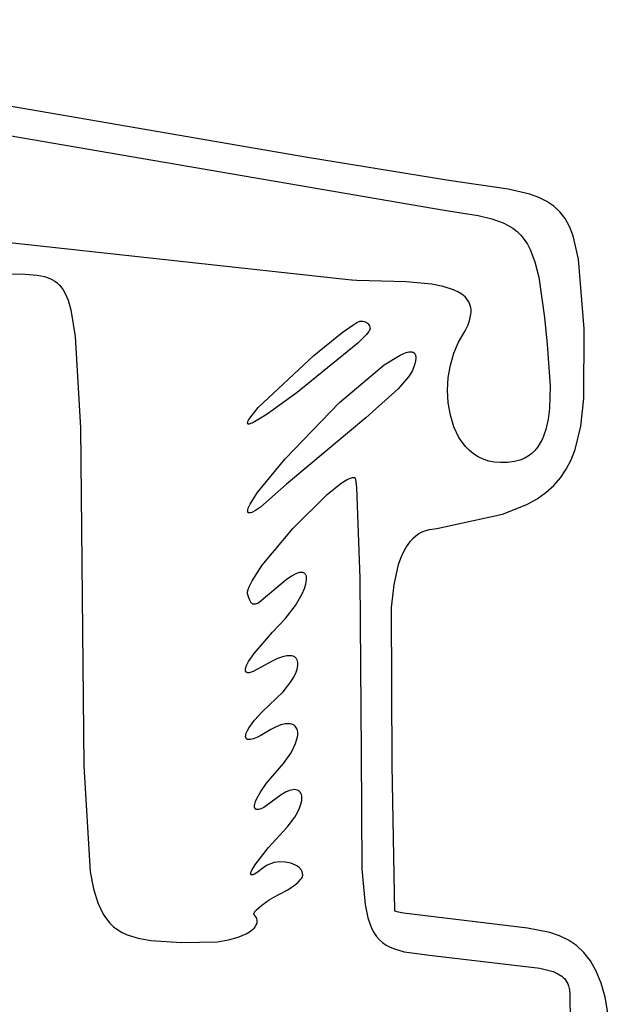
# Model space of a CAD drawing. Extents: x -74.1 to 10.8, y -36.7 to 44.6.
# Tile 169 of 199: x -18 to -17.3, y -8 to -6.9. Entities that reach past the tile are written whole.
import ezdxf

# ---------------------------------------------------------------- set-up
doc = ezdxf.new("R2010")
doc.units = 0

msp = doc.modelspace()

# ---------------------------------------------------------------- linework, layer by layer
at = {"layer": 'Layer 1', "color": 7, "linetype": 'CONTINUOUS'}
for p, q in [((-17.643546, -7.03261), (-18.550585, -6.877258)), ((-18.0575, -6.994724), (-17.489465, -7.092332)), ((-17.484252, -7.05861), (-17.643546, -7.03261)), ((-17.416982, -7.068361), (-17.484252, -7.05861)), ((-17.594181, -7.171264), (-18.505459, -7.071707)), ((-17.392512, -7.074145), (-17.416982, -7.068361)), ((-17.382278, -7.077828), (-17.392512, -7.074145)), ((-17.373268, -7.082254), (-17.382278, -7.077828)), ((-17.365398, -7.087584), (-17.373268, -7.082254)), ((-17.358587, -7.093979), (-17.365398, -7.087584)), ((-17.489465, -7.092332), (-17.450821, -7.098297)), ((-17.450821, -7.098297), (-17.43552, -7.101958)), ((-17.352751, -7.101601), (-17.358587, -7.093979)), ((-17.43552, -7.101958), (-17.422575, -7.106605)), ((-17.422575, -7.106605), (-17.416909, -7.109424)), ((-17.416909, -7.109424), (-17.411741, -7.11264)), ((-17.347806, -7.11061), (-17.352751, -7.101601)), ((-17.343671, -7.121168), (-17.347806, -7.11061)), ((-17.411741, -7.11264), (-17.40704, -7.116302)), ((-17.40704, -7.116302), (-17.402775, -7.120461)), ((-17.402775, -7.120461), (-17.398916, -7.125167)), ((-17.337498, -7.147576), (-17.343671, -7.121168)), ((-17.398916, -7.125167), (-17.395433, -7.13047)), ((-17.395433, -7.13047), (-17.392294, -7.13642)), ((-17.392294, -7.13642), (-17.386929, -7.150461)), ((-17.386929, -7.150461), (-17.382577, -7.167691)), ((-17.331219, -7.226075), (-17.337498, -7.147576)), ((-17.986898, -7.164169), (-17.962359, -7.164333)), ((-17.962359, -7.164333), (-17.948925, -7.165584)), ((-17.948925, -7.165584), (-17.940732, -7.167153)), ((-17.940732, -7.167153), (-17.934552, -7.169306)), ((-17.934552, -7.169306), (-17.931702, -7.170664)), ((-17.931702, -7.170664), (-17.929006, -7.172267)), ((-17.929006, -7.172267), (-17.926459, -7.174158)), ((-17.926459, -7.174158), (-17.924058, -7.176378)), ((-17.924058, -7.176378), (-17.921796, -7.178971)), ((-17.594071, -7.171273), (-17.594181, -7.171264)), ((-17.59386, -7.171291), (-17.594019, -7.171278)), ((-17.59322, -7.171342), (-17.59386, -7.171291)), ((-17.587804, -7.171682), (-17.59322, -7.171342)), ((-17.532464, -7.173047), (-17.587804, -7.171682)), ((-17.503406, -7.175672), (-17.532464, -7.173047)), ((-17.49031, -7.178237), (-17.503406, -7.175672)), ((-17.382577, -7.167691), (-17.375938, -7.21332)), ((-17.921796, -7.178971), (-17.91967, -7.181979)), ((-17.91967, -7.181979), (-17.917676, -7.185445)), ((-17.917676, -7.185445), (-17.914063, -7.193921)), ((-17.478849, -7.181928), (-17.49031, -7.178237)), ((-17.473891, -7.184265), (-17.478849, -7.181928)), ((-17.469532, -7.186966), (-17.473891, -7.184265)), ((-17.465836, -7.190057), (-17.469532, -7.186966)), ((-17.914063, -7.193921), (-17.910921, -7.204739)), ((-17.464256, -7.191758), (-17.465836, -7.190057)), ((-17.462866, -7.193568), (-17.464256, -7.191758)), ((-17.461674, -7.195488), (-17.462866, -7.193568)), ((-17.460687, -7.197524), (-17.461674, -7.195488)), ((-17.459914, -7.199678), (-17.460687, -7.197524)), ((-17.910921, -7.204739), (-17.905904, -7.234764)), ((-17.460203, -7.215278), (-17.459115, -7.209545)), ((-17.459362, -7.201954), (-17.459914, -7.199678)), ((-17.45904, -7.204354), (-17.459362, -7.201954)), ((-17.459115, -7.209545), (-17.458955, -7.206884)), ((-17.458955, -7.206884), (-17.45904, -7.204354)), ((-17.59255, -7.221848), (-17.587984, -7.219118)), ((-17.587984, -7.219118), (-17.586135, -7.218191)), ((-17.586135, -7.218191), (-17.584599, -7.217578)), ((-17.584599, -7.217578), (-17.583955, -7.217393)), ((-17.583955, -7.217393), (-17.583396, -7.217293)), ((-17.583396, -7.217293), (-17.583001, -7.217274)), ((-17.583001, -7.217274), (-17.581373, -7.217385)), ((-17.581373, -7.217385), (-17.57986, -7.217692)), ((-17.57986, -7.217692), (-17.578473, -7.21818)), ((-17.578473, -7.21818), (-17.577221, -7.218833)), ((-17.577221, -7.218833), (-17.576115, -7.219638)), ((-17.576115, -7.219638), (-17.575164, -7.220578)), ((-17.575164, -7.220578), (-17.574379, -7.22164)), ((-17.574379, -7.22164), (-17.573768, -7.222808)), ((-17.465672, -7.228478), (-17.462367, -7.22158)), ((-17.462367, -7.22158), (-17.460203, -7.215278)), ((-17.375938, -7.21332), (-17.372953, -7.243861)), ((-17.636632, -7.256212), (-17.604647, -7.230376)), ((-17.604647, -7.230376), (-17.59255, -7.221848)), ((-17.577204, -7.232587), (-17.586843, -7.242204)), ((-17.574389, -7.229114), (-17.577204, -7.232587)), ((-17.573553, -7.227766), (-17.574389, -7.229114)), ((-17.573768, -7.222808), (-17.573343, -7.224069)), ((-17.573287, -7.227196), (-17.573553, -7.227766)), ((-17.573343, -7.224069), (-17.57314, -7.22515)), ((-17.573126, -7.226698), (-17.573287, -7.227196)), ((-17.57314, -7.22515), (-17.573071, -7.226273)), ((-17.573085, -7.226476), (-17.573126, -7.226698)), ((-17.573071, -7.226273), (-17.573085, -7.226476)), ((-17.473058, -7.241144), (-17.465672, -7.228478)), ((-17.331696, -7.304655), (-17.331219, -7.226075)), ((-17.905904, -7.234764), (-17.899923, -7.337914)), ((-17.586843, -7.242204), (-17.655216, -7.297982)), ((-17.478415, -7.2535), (-17.473058, -7.241144)), ((-17.372953, -7.243861), (-17.369536, -7.290439)), ((-17.539168, -7.255644), (-17.532288, -7.252866)), ((-17.532288, -7.252866), (-17.529434, -7.252207)), ((-17.529434, -7.252207), (-17.528159, -7.252063)), ((-17.528159, -7.252063), (-17.526988, -7.252046)), ((-17.526988, -7.252046), (-17.525923, -7.252155)), ((-17.525923, -7.252155), (-17.524965, -7.252393)), ((-17.524965, -7.252393), (-17.524527, -7.25256)), ((-17.524527, -7.25256), (-17.524116, -7.252759)), ((-17.524116, -7.252759), (-17.523733, -7.252991)), ((-17.523733, -7.252991), (-17.523378, -7.253256)), ((-17.523378, -7.253256), (-17.523051, -7.253553)), ((-17.523051, -7.253553), (-17.522751, -7.253884)), ((-17.522751, -7.253884), (-17.522481, -7.254247)), ((-17.522481, -7.254247), (-17.522239, -7.254644)), ((-17.522239, -7.254644), (-17.521842, -7.255538)), ((-17.482294, -7.266912), (-17.478415, -7.2535)), ((-17.699237, -7.315044), (-17.636632, -7.256212)), ((-17.557246, -7.266786), (-17.539168, -7.255644)), ((-17.52244, -7.265631), (-17.525071, -7.273273)), ((-17.521649, -7.262052), (-17.52244, -7.265631)), ((-17.521842, -7.255538), (-17.521562, -7.256567)), ((-17.521361, -7.259033), (-17.521649, -7.262052)), ((-17.521562, -7.256567), (-17.521402, -7.257732)), ((-17.521402, -7.257732), (-17.521361, -7.259033)), ((-17.607674, -7.309408), (-17.557246, -7.266786)), ((-17.526074, -7.275177), (-17.52951, -7.280162)), ((-17.525071, -7.273273), (-17.526074, -7.275177)), ((-17.484663, -7.281005), (-17.482294, -7.266912)), ((-17.52951, -7.280162), (-17.541279, -7.293735)), ((-17.485487, -7.295404), (-17.484663, -7.281005)), ((-17.655216, -7.297982), (-17.689226, -7.322274)), ((-17.541279, -7.293735), (-17.57785, -7.326436)), ((-17.484733, -7.309733), (-17.485487, -7.295404)), ((-17.369536, -7.290439), (-17.370303, -7.31594)), ((-17.669062, -7.372645), (-17.607674, -7.309408)), ((-17.482368, -7.323616), (-17.484733, -7.309733)), ((-17.33513, -7.335779), (-17.331696, -7.304655)), ((-17.707827, -7.325418), (-17.699237, -7.315044)), ((-17.370303, -7.31594), (-17.371904, -7.328184)), ((-17.711287, -7.332329), (-17.711269, -7.332061)), ((-17.711279, -7.332579), (-17.711287, -7.332329)), ((-17.711247, -7.33281), (-17.711279, -7.332579)), ((-17.711269, -7.332061), (-17.71116, -7.331469)), ((-17.711189, -7.333022), (-17.711247, -7.33281)), ((-17.71116, -7.331469), (-17.710955, -7.330805)), ((-17.710955, -7.330805), (-17.710264, -7.329268)), ((-17.710264, -7.329268), (-17.707827, -7.325418)), ((-17.706188, -7.332365), (-17.70795, -7.333097)), ((-17.70167, -7.330025), (-17.706188, -7.332365)), ((-17.689226, -7.322274), (-17.70167, -7.330025)), ((-17.57785, -7.326436), (-17.667282, -7.401553)), ((-17.478359, -7.336679), (-17.482368, -7.323616)), ((-17.371904, -7.328184), (-17.374544, -7.339688)), ((-17.899923, -7.337914), (-17.896441, -7.719235)), ((-17.711105, -7.333214), (-17.711189, -7.333022)), ((-17.711056, -7.333294), (-17.711105, -7.333214)), ((-17.711007, -7.33335), (-17.711056, -7.333294)), ((-17.710951, -7.333402), (-17.711007, -7.33335)), ((-17.710889, -7.333447), (-17.710951, -7.333402)), ((-17.71082, -7.333487), (-17.710889, -7.333447)), ((-17.710744, -7.333522), (-17.71082, -7.333487)), ((-17.710575, -7.333574), (-17.710744, -7.333522)), ((-17.71038, -7.333605), (-17.710575, -7.333574)), ((-17.71016, -7.333614), (-17.71038, -7.333605)), ((-17.709915, -7.333602), (-17.71016, -7.333614)), ((-17.709354, -7.333515), (-17.709915, -7.333602)), ((-17.70795, -7.333097), (-17.709354, -7.333515)), ((-17.472672, -7.348545), (-17.478359, -7.336679)), ((-17.374544, -7.339688), (-17.378395, -7.350149)), ((-17.341508, -7.362213), (-17.33513, -7.335779)), ((-17.469189, -7.353912), (-17.472672, -7.348545)), ((-17.465274, -7.358839), (-17.469189, -7.353912)), ((-17.380828, -7.354894), (-17.383628, -7.359264)), ((-17.378395, -7.350149), (-17.380828, -7.354894)), ((-17.460923, -7.36328), (-17.465274, -7.358839)), ((-17.456131, -7.367187), (-17.460923, -7.36328)), ((-17.386816, -7.363223), (-17.390414, -7.366732)), ((-17.383628, -7.359264), (-17.386816, -7.363223)), ((-17.345996, -7.373814), (-17.341508, -7.362213)), ((-17.700577, -7.411142), (-17.669062, -7.372645)), ((-17.450895, -7.370513), (-17.456131, -7.367187)), ((-17.445211, -7.373212), (-17.450895, -7.370513)), ((-17.439073, -7.375236), (-17.445211, -7.373212)), ((-17.432479, -7.376539), (-17.439073, -7.375236)), ((-17.425423, -7.377073), (-17.432479, -7.376539)), ((-17.417902, -7.376792), (-17.425423, -7.377073)), ((-17.409911, -7.375649), (-17.417902, -7.376792)), ((-17.403877, -7.374183), (-17.409911, -7.375649)), ((-17.398923, -7.37225), (-17.403877, -7.374183)), ((-17.394442, -7.369754), (-17.398923, -7.37225)), ((-17.390414, -7.366732), (-17.394442, -7.369754)), ((-17.351452, -7.384414), (-17.345996, -7.373814)), ((-17.357956, -7.394071), (-17.351452, -7.384414)), ((-17.605521, -7.400149), (-17.599041, -7.396135)), ((-17.599041, -7.396135), (-17.596292, -7.394835)), ((-17.596292, -7.394835), (-17.593908, -7.394047)), ((-17.593908, -7.394047), (-17.592862, -7.393854)), ((-17.592862, -7.393854), (-17.591917, -7.393801)), ((-17.591917, -7.393801), (-17.591484, -7.393828)), ((-17.591484, -7.393828), (-17.591078, -7.393891)), ((-17.591078, -7.393891), (-17.590699, -7.39399)), ((-17.590699, -7.39399), (-17.590348, -7.394127)), ((-17.590348, -7.394127), (-17.590183, -7.39421)), ((-17.590183, -7.39421), (-17.590062, -7.39428)), ((-17.590062, -7.39428), (-17.590031, -7.394308)), ((-17.590031, -7.394308), (-17.589999, -7.394344)), ((-17.589999, -7.394344), (-17.589968, -7.394388)), ((-17.589968, -7.394388), (-17.589905, -7.394501)), ((-17.589905, -7.394501), (-17.589777, -7.394826)), ((-17.589777, -7.394826), (-17.58952, -7.395865)), ((-17.58952, -7.395865), (-17.588464, -7.404988)), ((-17.365585, -7.402841), (-17.357956, -7.394071)), ((-17.667282, -7.401553), (-17.696654, -7.42731)), ((-17.621621, -7.412987), (-17.605521, -7.400149)), ((-17.588464, -7.404988), (-17.584551, -7.50747)), ((-17.374416, -7.410783), (-17.365585, -7.402841)), ((-17.708589, -7.423936), (-17.700577, -7.411142)), ((-17.660055, -7.451116), (-17.621621, -7.412987)), ((-17.395996, -7.424411), (-17.384527, -7.417954)), ((-17.384527, -7.417954), (-17.374416, -7.410783)), ((-17.711295, -7.431694), (-17.71125, -7.431019)), ((-17.711255, -7.432282), (-17.711295, -7.431694)), ((-17.711203, -7.432543), (-17.711255, -7.432282)), ((-17.71125, -7.431019), (-17.711122, -7.430257)), ((-17.71113, -7.432782), (-17.711203, -7.432543)), ((-17.711036, -7.432998), (-17.71113, -7.432782)), ((-17.711122, -7.430257), (-17.710612, -7.428479)), ((-17.710612, -7.428479), (-17.708589, -7.423936)), ((-17.702337, -7.431133), (-17.70662, -7.433309)), ((-17.696654, -7.42731), (-17.702337, -7.431133)), ((-17.42332, -7.435413), (-17.395996, -7.424411)), ((-17.710921, -7.433192), (-17.711036, -7.432998)), ((-17.710784, -7.433363), (-17.710921, -7.433192)), ((-17.710626, -7.433512), (-17.710784, -7.433363)), ((-17.710446, -7.433638), (-17.710626, -7.433512)), ((-17.710246, -7.43374), (-17.710446, -7.433638)), ((-17.710023, -7.43382), (-17.710246, -7.43374)), ((-17.70978, -7.433876), (-17.710023, -7.43382)), ((-17.709515, -7.433908), (-17.70978, -7.433876)), ((-17.70892, -7.433903), (-17.709515, -7.433908)), ((-17.70824, -7.433802), (-17.70892, -7.433903)), ((-17.70662, -7.433309), (-17.70824, -7.433802)), ((-17.497686, -7.451373), (-17.42332, -7.435413)), ((-17.694758, -7.492921), (-17.660055, -7.451116)), ((-17.51784, -7.457092), (-17.514147, -7.455116)), ((-17.514147, -7.455116), (-17.510196, -7.4536)), ((-17.510196, -7.4536), (-17.505976, -7.452566)), ((-17.505976, -7.452566), (-17.497686, -7.451373)), ((-17.5327, -7.473125), (-17.527444, -7.465565)), ((-17.527444, -7.465565), (-17.52448, -7.462337)), ((-17.52448, -7.462337), (-17.521281, -7.459506)), ((-17.521281, -7.459506), (-17.51784, -7.457092)), ((-17.537117, -7.482016), (-17.5327, -7.473125)), ((-17.540758, -7.492068), (-17.537117, -7.482016)), ((-17.706195, -7.510355), (-17.694758, -7.492921)), ((-17.545981, -7.514978), (-17.540758, -7.492068)), ((-17.709644, -7.517357), (-17.706195, -7.510355)), ((-17.667667, -7.509294), (-17.698109, -7.534884)), ((-17.661914, -7.505265), (-17.667667, -7.509294)), ((-17.656971, -7.502599), (-17.661914, -7.505265)), ((-17.654806, -7.501751), (-17.656971, -7.502599)), ((-17.652846, -7.501214), (-17.654806, -7.501751)), ((-17.651093, -7.500977), (-17.652846, -7.501214)), ((-17.650294, -7.500968), (-17.651093, -7.500977)), ((-17.649547, -7.50103), (-17.650294, -7.500968)), ((-17.648853, -7.501163), (-17.649547, -7.50103)), ((-17.648212, -7.501364), (-17.648853, -7.501163)), ((-17.647622, -7.501632), (-17.648212, -7.501364)), ((-17.647086, -7.501967), (-17.647622, -7.501632)), ((-17.646602, -7.502366), (-17.647086, -7.501967)), ((-17.646172, -7.50283), (-17.646602, -7.502366)), ((-17.645794, -7.503355), (-17.646172, -7.50283)), ((-17.64547, -7.503942), (-17.645794, -7.503355)), ((-17.6452, -7.504589), (-17.64547, -7.503942)), ((-17.645465, -7.514075), (-17.644706, -7.509658)), ((-17.644983, -7.505295), (-17.6452, -7.504589)), ((-17.644819, -7.506058), (-17.644983, -7.505295)), ((-17.644655, -7.50775), (-17.644819, -7.506058)), ((-17.644706, -7.509658), (-17.644655, -7.50775)), ((-17.584551, -7.50747), (-17.583162, -7.704221)), ((-17.71128, -7.522892), (-17.710703, -7.520323)), ((-17.710703, -7.520323), (-17.709644, -7.517357)), ((-17.649635, -7.525038), (-17.647105, -7.519228)), ((-17.647105, -7.519228), (-17.645465, -7.514075)), ((-17.548892, -7.5405), (-17.545981, -7.514978)), ((-17.711379, -7.524018), (-17.71128, -7.522892)), ((-17.711347, -7.525034), (-17.711379, -7.524018)), ((-17.711181, -7.525935), (-17.711347, -7.525034)), ((-17.710342, -7.528407), (-17.711181, -7.525935)), ((-17.708786, -7.532339), (-17.710342, -7.528407)), ((-17.707996, -7.533867), (-17.708786, -7.532339)), ((-17.657402, -7.5383), (-17.649635, -7.525038)), ((-17.707165, -7.535096), (-17.707996, -7.533867)), ((-17.706726, -7.535596), (-17.707165, -7.535096)), ((-17.706268, -7.53602), (-17.706726, -7.535596)), ((-17.705787, -7.536366), (-17.706268, -7.53602)), ((-17.70528, -7.536635), (-17.705787, -7.536366)), ((-17.704744, -7.536824), (-17.70528, -7.536635)), ((-17.704176, -7.536935), (-17.704744, -7.536824)), ((-17.703573, -7.536965), (-17.704176, -7.536935)), ((-17.702932, -7.536915), (-17.703573, -7.536965)), ((-17.70225, -7.536783), (-17.702932, -7.536915)), ((-17.701523, -7.53657), (-17.70225, -7.536783)), ((-17.699924, -7.535894), (-17.701523, -7.53657)), ((-17.698109, -7.534884), (-17.699924, -7.535894)), ((-17.668842, -7.553215), (-17.657402, -7.5383)), ((-17.548143, -7.7186), (-17.548892, -7.5405)), ((-17.683106, -7.56839), (-17.668842, -7.553215)), ((-17.704054, -7.592406), (-17.683106, -7.56839)), ((-17.710186, -7.601439), (-17.704054, -7.592406)), ((-17.677517, -7.598259), (-17.683775, -7.60126)), ((-17.671995, -7.596253), (-17.677517, -7.598259)), ((-17.667216, -7.595183), (-17.671995, -7.596253)), ((-17.665107, -7.594982), (-17.667216, -7.595183)), ((-17.663186, -7.594993), (-17.665107, -7.594982)), ((-17.661453, -7.595209), (-17.663186, -7.594993)), ((-17.659911, -7.595624), (-17.661453, -7.595209)), ((-17.658558, -7.596229), (-17.659911, -7.595624)), ((-17.657954, -7.5966), (-17.658558, -7.596229)), ((-17.657397, -7.597017), (-17.657954, -7.5966)), ((-17.656888, -7.597478), (-17.657397, -7.597017)), ((-17.656427, -7.597982), (-17.656888, -7.597478)), ((-17.656015, -7.598528), (-17.656427, -7.597982)), ((-17.655651, -7.599116), (-17.656015, -7.598528)), ((-17.655335, -7.599744), (-17.655651, -7.599116)), ((-17.713867, -7.611208), (-17.713863, -7.610688)), ((-17.713863, -7.610688), (-17.713714, -7.609529)), ((-17.713714, -7.609529), (-17.713379, -7.608213)), ((-17.713379, -7.608213), (-17.712152, -7.605122)), ((-17.712152, -7.605122), (-17.710186, -7.601439)), ((-17.683775, -7.60126), (-17.704993, -7.612908)), ((-17.656936, -7.614552), (-17.655351, -7.610104)), ((-17.655351, -7.610104), (-17.65456, -7.606115)), ((-17.654848, -7.601118), (-17.655335, -7.599744)), ((-17.654556, -7.602642), (-17.654848, -7.601118)), ((-17.65456, -7.606115), (-17.65446, -7.60431)), ((-17.65446, -7.60431), (-17.654556, -7.602642)), ((-17.713825, -7.611686), (-17.713867, -7.611208)), ((-17.713736, -7.612124), (-17.713825, -7.611686)), ((-17.7136, -7.612521), (-17.713736, -7.612124)), ((-17.713417, -7.612875), (-17.7136, -7.612521)), ((-17.713187, -7.613188), (-17.713417, -7.612875)), ((-17.712909, -7.613458), (-17.713187, -7.613188)), ((-17.712585, -7.613685), (-17.712909, -7.613458)), ((-17.712214, -7.613869), (-17.712585, -7.613685)), ((-17.711795, -7.614008), (-17.712214, -7.613869)), ((-17.711329, -7.614104), (-17.711795, -7.614008)), ((-17.710815, -7.614155), (-17.711329, -7.614104)), ((-17.709646, -7.614121), (-17.710815, -7.614155)), ((-17.708286, -7.613905), (-17.709646, -7.614121)), ((-17.704993, -7.612908), (-17.708286, -7.613905)), ((-17.662512, -7.624591), (-17.659321, -7.6194)), ((-17.659321, -7.6194), (-17.656936, -7.614552)), ((-17.671339, -7.635768), (-17.662512, -7.624591)), ((-17.694749, -7.658167), (-17.671339, -7.635768)), ((-17.703432, -7.667693), (-17.694749, -7.658167)), ((-17.711473, -7.679359), (-17.709462, -7.67587)), ((-17.709462, -7.67587), (-17.703432, -7.667693)), ((-17.679187, -7.675119), (-17.685188, -7.678055)), ((-17.673816, -7.673112), (-17.679187, -7.675119)), ((-17.669086, -7.671989), (-17.673816, -7.673112)), ((-17.666965, -7.671745), (-17.669086, -7.671989)), ((-17.665008, -7.671703), (-17.666965, -7.671745)), ((-17.663216, -7.671859), (-17.665008, -7.671703)), ((-17.66159, -7.672207), (-17.663216, -7.671859)), ((-17.660133, -7.672741), (-17.66159, -7.672207)), ((-17.658845, -7.673455), (-17.660133, -7.672741)), ((-17.657727, -7.674343), (-17.658845, -7.673455)), ((-17.656781, -7.6754), (-17.657727, -7.674343)), ((-17.656009, -7.676619), (-17.656781, -7.6754)), ((-17.65541, -7.677995), (-17.656009, -7.676619)), ((-17.71355, -7.686036), (-17.713474, -7.684953)), ((-17.713525, -7.686527), (-17.71355, -7.686036)), ((-17.713457, -7.686983), (-17.713525, -7.686527)), ((-17.713474, -7.684953), (-17.713227, -7.683739)), ((-17.713346, -7.687404), (-17.713457, -7.686983)), ((-17.713193, -7.68779), (-17.713346, -7.687404)), ((-17.713227, -7.683739), (-17.712811, -7.682399)), ((-17.712996, -7.68814), (-17.713193, -7.68779)), ((-17.712757, -7.688452), (-17.712996, -7.68814)), ((-17.712811, -7.682399), (-17.711473, -7.679359)), ((-17.712476, -7.688727), (-17.712757, -7.688452)), ((-17.701084, -7.68712), (-17.704892, -7.688637)), ((-17.696577, -7.684837), (-17.701084, -7.68712)), ((-17.685188, -7.678055), (-17.696577, -7.684837)), ((-17.655557, -7.689216), (-17.654788, -7.684949)), ((-17.654988, -7.679521), (-17.65541, -7.677995)), ((-17.654742, -7.681193), (-17.654988, -7.679521)), ((-17.654788, -7.684949), (-17.654675, -7.683004)), ((-17.654675, -7.683004), (-17.654742, -7.681193)), ((-17.712151, -7.688965), (-17.712476, -7.688727)), ((-17.711783, -7.689163), (-17.712151, -7.688965)), ((-17.711373, -7.689323), (-17.711783, -7.689163)), ((-17.710919, -7.689443), (-17.711373, -7.689323)), ((-17.710422, -7.689522), (-17.710919, -7.689443)), ((-17.7093, -7.689558), (-17.710422, -7.689522)), ((-17.708004, -7.689425), (-17.7093, -7.689558)), ((-17.704892, -7.688637), (-17.708004, -7.689425)), ((-17.662309, -7.704612), (-17.65706, -7.693946)), ((-17.65706, -7.693946), (-17.655557, -7.689216)), ((-17.670618, -7.716575), (-17.662309, -7.704612)), ((-17.583162, -7.704221), (-17.582161, -7.835974)), ((-17.896441, -7.719235), (-17.889241, -7.838649)), ((-17.689961, -7.738846), (-17.670618, -7.716575)), ((-17.545079, -7.88313), (-17.548143, -7.7186)), ((-17.696565, -7.748106), (-17.689961, -7.738846)), ((-17.701026, -7.756074), (-17.696565, -7.748106)), ((-17.673446, -7.75193), (-17.693017, -7.76617)), ((-17.66844, -7.749025), (-17.673446, -7.75193)), ((-17.664, -7.747142), (-17.66844, -7.749025)), ((-17.661996, -7.746563), (-17.664, -7.747142)), ((-17.660141, -7.746217), (-17.661996, -7.746563)), ((-17.658434, -7.746093), (-17.660141, -7.746217)), ((-17.65688, -7.746186), (-17.658434, -7.746093)), ((-17.655479, -7.746487), (-17.65688, -7.746186)), ((-17.654837, -7.746713), (-17.655479, -7.746487)), ((-17.654234, -7.746987), (-17.654837, -7.746713)), ((-17.653671, -7.74731), (-17.654234, -7.746987)), ((-17.653147, -7.74768), (-17.653671, -7.74731)), ((-17.652663, -7.748096), (-17.653147, -7.74768)), ((-17.65222, -7.748557), (-17.652663, -7.748096)), ((-17.651817, -7.749063), (-17.65222, -7.748557)), ((-17.651134, -7.750201), (-17.651817, -7.749063)), ((-17.650616, -7.751504), (-17.651134, -7.750201)), ((-17.650265, -7.752964), (-17.650616, -7.751504)), ((-17.650083, -7.754573), (-17.650265, -7.752964)), ((-17.650073, -7.756322), (-17.650083, -7.754573)), ((-17.703571, -7.764807), (-17.703499, -7.763663)), ((-17.703499, -7.765814), (-17.703571, -7.764807)), ((-17.703499, -7.763663), (-17.703285, -7.762386)), ((-17.70341, -7.766264), (-17.703499, -7.765814)), ((-17.703285, -7.762386), (-17.702434, -7.75946)), ((-17.702434, -7.75946), (-17.701026, -7.756074)), ((-17.693017, -7.76617), (-17.696273, -7.767738)), ((-17.652663, -7.766904), (-17.65109, -7.762336)), ((-17.65109, -7.762336), (-17.650236, -7.758204)), ((-17.650236, -7.758204), (-17.650073, -7.756322)), ((-17.703284, -7.766677), (-17.70341, -7.766264)), ((-17.703123, -7.767053), (-17.703284, -7.766677)), ((-17.702924, -7.767391), (-17.703123, -7.767053)), ((-17.70269, -7.767691), (-17.702924, -7.767391)), ((-17.702419, -7.767951), (-17.70269, -7.767691)), ((-17.702111, -7.768171), (-17.702419, -7.767951)), ((-17.701766, -7.76835), (-17.702111, -7.768171)), ((-17.701385, -7.768487), (-17.701766, -7.76835)), ((-17.700966, -7.768582), (-17.701385, -7.768487)), ((-17.700511, -7.768635), (-17.700966, -7.768582)), ((-17.700018, -7.768643), (-17.700511, -7.768635)), ((-17.69892, -7.768527), (-17.700018, -7.768643)), ((-17.697672, -7.768227), (-17.69892, -7.768527)), ((-17.696273, -7.767738), (-17.697672, -7.768227)), ((-17.666472, -7.788283), (-17.658031, -7.777099)), ((-17.658031, -7.777099), (-17.654972, -7.771846)), ((-17.654972, -7.771846), (-17.652663, -7.766904)), ((-17.687605, -7.811196), (-17.666472, -7.788283)), ((-17.702042, -7.829659), (-17.687605, -7.811196)), ((-17.706055, -7.836242), (-17.702042, -7.829659)), ((-17.689902, -7.831772), (-17.69263, -7.833734)), ((-17.687222, -7.830363), (-17.689902, -7.831772)), ((-17.68435, -7.829253), (-17.687222, -7.830363)), ((-17.68133, -7.828431), (-17.68435, -7.829253)), ((-17.67503, -7.82762), (-17.68133, -7.828431)), ((-17.668686, -7.827854), (-17.67503, -7.82762)), ((-17.662663, -7.829058), (-17.668686, -7.827854)), ((-17.659886, -7.830002), (-17.662663, -7.829058)), ((-17.657326, -7.83116), (-17.659886, -7.830002)), ((-17.655028, -7.832523), (-17.657326, -7.83116)), ((-17.653039, -7.834083), (-17.655028, -7.832523)), ((-17.889241, -7.838649), (-17.885407, -7.85801)), ((-17.707716, -7.840964), (-17.707688, -7.840594)), ((-17.707703, -7.841292), (-17.707716, -7.840964)), ((-17.70765, -7.84158), (-17.707703, -7.841292)), ((-17.707688, -7.840594), (-17.707513, -7.839734)), ((-17.707608, -7.841708), (-17.70765, -7.84158)), ((-17.707555, -7.841825), (-17.707608, -7.841708)), ((-17.707492, -7.841931), (-17.707555, -7.841825)), ((-17.707513, -7.839734), (-17.70718, -7.838718)), ((-17.707419, -7.842027), (-17.707492, -7.841931)), ((-17.707336, -7.842111), (-17.707419, -7.842027)), ((-17.707241, -7.842185), (-17.707336, -7.842111)), ((-17.707137, -7.842247), (-17.707241, -7.842185)), ((-17.70718, -7.838718), (-17.706055, -7.836242)), ((-17.707021, -7.842299), (-17.707137, -7.842247)), ((-17.706896, -7.842339), (-17.707021, -7.842299)), ((-17.706759, -7.842368), (-17.706896, -7.842339)), ((-17.706612, -7.842385), (-17.706759, -7.842368)), ((-17.706285, -7.842385), (-17.706612, -7.842385)), ((-17.705914, -7.842338), (-17.706285, -7.842385)), ((-17.7055, -7.842244), (-17.705914, -7.842338)), ((-17.704539, -7.841911), (-17.7055, -7.842244)), ((-17.703399, -7.84138), (-17.704539, -7.841911)), ((-17.700568, -7.839702), (-17.703399, -7.84138)), ((-17.69263, -7.833734), (-17.700568, -7.839702)), ((-17.651403, -7.835829), (-17.653039, -7.834083)), ((-17.650732, -7.836769), (-17.651403, -7.835829)), ((-17.650166, -7.837753), (-17.650732, -7.836769)), ((-17.649712, -7.838778), (-17.650166, -7.837753)), ((-17.649886, -7.845104), (-17.649377, -7.843932)), ((-17.649374, -7.839845), (-17.649712, -7.838778)), ((-17.649377, -7.843932), (-17.649213, -7.843374)), ((-17.64916, -7.840951), (-17.649374, -7.839845)), ((-17.649213, -7.843374), (-17.64911, -7.842837)), ((-17.649073, -7.842096), (-17.64916, -7.840951)), ((-17.64911, -7.842837), (-17.649072, -7.842322)), ((-17.649072, -7.842322), (-17.649073, -7.842096)), ((-17.582161, -7.835974), (-17.578597, -7.875851)), ((-17.665824, -7.859103), (-17.657401, -7.853269)), ((-17.657401, -7.853269), (-17.654123, -7.850395)), ((-17.654123, -7.850395), (-17.651587, -7.847648)), ((-17.651587, -7.847648), (-17.650626, -7.846346)), ((-17.650626, -7.846346), (-17.649886, -7.845104)), ((-17.885407, -7.85801), (-17.880491, -7.873891)), ((-17.681718, -7.867254), (-17.676126, -7.864554)), ((-17.676126, -7.864554), (-17.665824, -7.859103)), ((-17.880491, -7.873891), (-17.874358, -7.886649)), ((-17.701183, -7.881689), (-17.695404, -7.87658)), ((-17.695404, -7.87658), (-17.686916, -7.870518)), ((-17.686916, -7.870518), (-17.681718, -7.867254)), ((-17.578597, -7.875851), (-17.575487, -7.890605)), ((-17.874358, -7.886649), (-17.870793, -7.891969)), ((-17.704346, -7.886565), (-17.704342, -7.886427)), ((-17.704339, -7.886696), (-17.704346, -7.886565)), ((-17.704342, -7.886427), (-17.704295, -7.886129)), ((-17.704318, -7.886819), (-17.704339, -7.886696)), ((-17.704285, -7.886934), (-17.704318, -7.886819)), ((-17.704295, -7.886129), (-17.7042, -7.885802)), ((-17.70424, -7.887041), (-17.704285, -7.886934)), ((-17.704181, -7.887141), (-17.70424, -7.887041)), ((-17.7042, -7.885802), (-17.704055, -7.885447)), ((-17.70411, -7.887232), (-17.704181, -7.887141)), ((-17.703186, -7.888226), (-17.70411, -7.887232)), ((-17.704055, -7.885447), (-17.70362, -7.884656)), ((-17.70362, -7.884656), (-17.702995, -7.883762)), ((-17.702216, -7.889489), (-17.703186, -7.888226)), ((-17.702995, -7.883762), (-17.701183, -7.881689)), ((-17.545037, -7.883282), (-17.545079, -7.88313)), ((-17.543653, -7.883599), (-17.545037, -7.883282)), ((-17.5409, -7.884218), (-17.543653, -7.883599)), ((-17.535443, -7.8854), (-17.5409, -7.884218)), ((-17.395212, -7.902269), (-17.535443, -7.8854)), ((-17.870793, -7.891969), (-17.866873, -7.896644)), ((-17.866873, -7.896644), (-17.862582, -7.900717)), ((-17.702733, -7.900779), (-17.701914, -7.899561)), ((-17.701465, -7.890756), (-17.702216, -7.889489)), ((-17.701914, -7.899561), (-17.701274, -7.898327)), ((-17.700928, -7.892026), (-17.701465, -7.890756)), ((-17.701274, -7.898327), (-17.700817, -7.897082)), ((-17.700599, -7.893296), (-17.700928, -7.892026)), ((-17.700817, -7.897082), (-17.700549, -7.895826)), ((-17.700475, -7.894564), (-17.700599, -7.893296)), ((-17.700549, -7.895826), (-17.700475, -7.894564)), ((-17.575487, -7.890605), (-17.571278, -7.902404)), ((-17.862582, -7.900717), (-17.857902, -7.904233)), ((-17.857902, -7.904233), (-17.852816, -7.907238)), ((-17.852816, -7.907238), (-17.847309, -7.909776)), ((-17.847309, -7.909776), (-17.83496, -7.91363)), ((-17.722084, -7.912511), (-17.713042, -7.908692)), ((-17.713042, -7.908692), (-17.709329, -7.906566)), ((-17.709329, -7.906566), (-17.706211, -7.904323)), ((-17.706211, -7.904323), (-17.703725, -7.901981)), ((-17.703725, -7.901981), (-17.702733, -7.900779)), ((-17.571278, -7.902404), (-17.568711, -7.907313)), ((-17.568711, -7.907313), (-17.565809, -7.911624)), ((-17.370182, -7.907256), (-17.395212, -7.902269)), ((-17.359108, -7.911011), (-17.370182, -7.907256)), ((-17.83496, -7.91363), (-17.820721, -7.916154)), ((-17.820721, -7.916154), (-17.786033, -7.918644)), ((-17.786033, -7.918644), (-17.74551, -7.917869)), ((-17.74551, -7.917869), (-17.733014, -7.915622)), ((-17.733014, -7.915622), (-17.722084, -7.912511)), ((-17.565809, -7.911624), (-17.562552, -7.915384)), ((-17.562552, -7.915384), (-17.55892, -7.918641)), ((-17.55892, -7.918641), (-17.554893, -7.921441)), ((-17.554893, -7.921441), (-17.55045, -7.923831)), ((-17.348979, -7.915885), (-17.359108, -7.911011)), ((-17.339784, -7.922087), (-17.348979, -7.915885)), ((-17.55045, -7.923831), (-17.545572, -7.925859)), ((-17.545572, -7.925859), (-17.53443, -7.929014)), ((-17.53443, -7.929014), (-17.506039, -7.933038)), ((-17.331512, -7.929825), (-17.339784, -7.922087)), ((-17.324151, -7.939307), (-17.331512, -7.929825)), ((-17.506039, -7.933038), (-17.381457, -7.947493)), ((-17.317689, -7.950741), (-17.324151, -7.939307)), ((-17.381457, -7.947493), (-17.366459, -7.951469)), ((-17.366459, -7.951469), (-17.360952, -7.953829)), ((-17.360952, -7.953829), (-17.356593, -7.95653)), ((-17.312115, -7.964337), (-17.317689, -7.950741)), ((-17.356593, -7.95653), (-17.354803, -7.95803)), ((-17.354803, -7.95803), (-17.35325, -7.959641)), ((-17.35325, -7.959641), (-17.351918, -7.961372)), ((-17.351918, -7.961372), (-17.35079, -7.963231)), ((-17.35079, -7.963231), (-17.349849, -7.965228)), ((-17.349849, -7.965228), (-17.349078, -7.967371)), ((-17.307418, -7.980303), (-17.312115, -7.964337)), ((-17.349078, -7.967371), (-17.347981, -7.972128)), ((-17.347981, -7.972128), (-17.347365, -7.977573)), ((-17.347365, -7.977573), (-17.347013, -8.007117)), ((-17.300607, -8.020176), (-17.307418, -7.980303))]:
    msp.add_line(p, q, dxfattribs=at)

doc.saveas('drawing.dxf')
